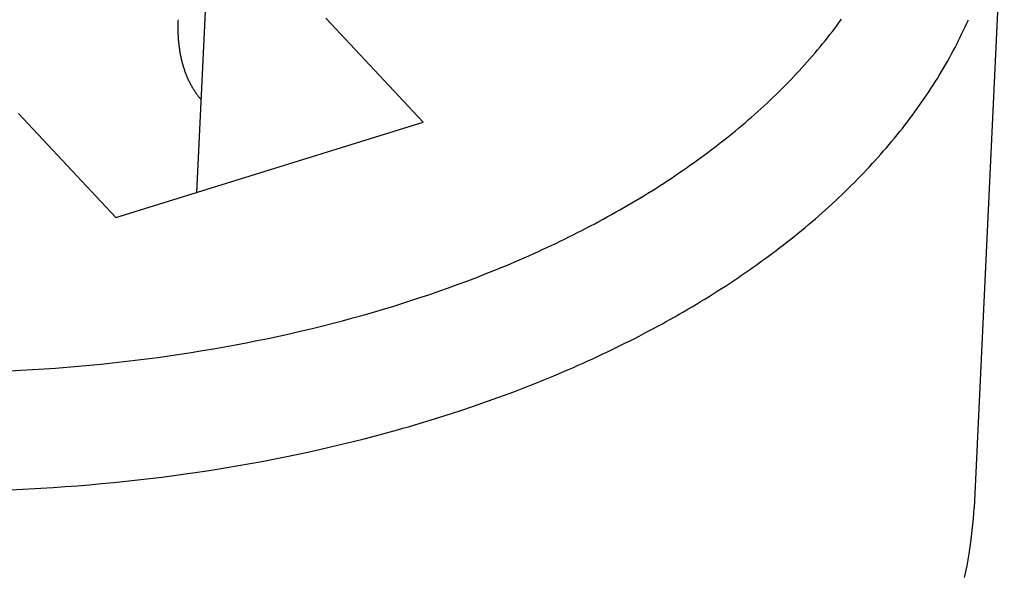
# Model space of a CAD drawing. Extents: x 0 to 841, y 0 to 594.
# Tile 99 of 135: x 794.033 to 794.38, y 147.046 to 147.242. Entities that reach past the tile are written whole.
import ezdxf

# ---------------------------------------------------------------- set-up
doc = ezdxf.new("R2010")
doc.units = 0
doc.header["$LTSCALE"] = 46.255
doc.layers.add('DATUM_AXIS', color=7, linetype='CONTINUOUS')

msp = doc.modelspace()

# ---------------------------------------------------------------- linework, layer by layer
at = {"layer": 'DATUM_AXIS', "color": 7, "linetype": 'CONTINUOUS'}
for p, q in [((794.37993, 147.2948), (794.36924, 147.06985)), ((794.09505, 147.18121), (794.09888, 147.26197)), ((794.08844, 147.24218), (794.08842, 147.24166)), ((794.17489, 147.206), (794.14056, 147.24268)), ((794.0322, 147.20904), (794.06653, 147.17235)), ((794.06653, 147.17235), (794.17489, 147.206)), ((794.19069, 147.15004), (794.19406, 147.15133)), ((794.19406, 147.15133), (794.19741, 147.15264)), ((794.19741, 147.15264), (794.20074, 147.15398)), ((794.1804, 147.1463), (794.18385, 147.14752)), ((794.18385, 147.14752), (794.18728, 147.14877)), ((794.18728, 147.14877), (794.19069, 147.15004)), ((794.17342, 147.14393), (794.17692, 147.1451)), ((794.17692, 147.1451), (794.1804, 147.1463)), ((794.16098, 147.14001), (794.16456, 147.1411)), ((794.16456, 147.1411), (794.16812, 147.14222)), ((794.15009, 147.13689), (794.15374, 147.13791)), ((794.15374, 147.13791), (794.15737, 147.13895)), ((794.15737, 147.13895), (794.16098, 147.14001)), ((794.13529, 147.13308), (794.13902, 147.13399)), ((794.13902, 147.13399), (794.14273, 147.13494)), ((794.14273, 147.13494), (794.14642, 147.1359)), ((794.14642, 147.1359), (794.15009, 147.13689)), ((794.12019, 147.12967), (794.12399, 147.13049)), ((794.12399, 147.13049), (794.12778, 147.13132)), ((794.12778, 147.13132), (794.13154, 147.13219)), ((794.13154, 147.13219), (794.13529, 147.13308)), ((794.10093, 147.12599), (794.10481, 147.12668)), ((794.10481, 147.12668), (794.10868, 147.12739)), ((794.10868, 147.12739), (794.11253, 147.12812)), ((794.11253, 147.12812), (794.11637, 147.12888)), ((794.11637, 147.12888), (794.12019, 147.12967)), ((794.0813, 147.12297), (794.08525, 147.12352)), ((794.08525, 147.12352), (794.08919, 147.1241)), ((794.08919, 147.1241), (794.09312, 147.1247)), ((794.09312, 147.1247), (794.09703, 147.12534)), ((794.09703, 147.12534), (794.10093, 147.12599)), ((794.04927, 147.11952), (794.05331, 147.11985)), ((794.05331, 147.11985), (794.05734, 147.12022)), ((794.05734, 147.12022), (794.06136, 147.12061)), ((794.06136, 147.12061), (794.06537, 147.12103)), ((794.06537, 147.12103), (794.06937, 147.12147)), ((794.06937, 147.12147), (794.07335, 147.12195)), ((794.07335, 147.12195), (794.07733, 147.12244)), ((794.07733, 147.12244), (794.0813, 147.12297)), ((794.02897, 147.11823), (794.03304, 147.11844)), ((794.03304, 147.11844), (794.03711, 147.11866)), ((794.03711, 147.11866), (794.04117, 147.11892)), ((794.04117, 147.11892), (794.04522, 147.11921)), ((794.04522, 147.11921), (794.04927, 147.11952)), ((794.21754, 147.11504), (794.22104, 147.11648)), ((794.22104, 147.11648), (794.22451, 147.11795)), ((794.21047, 147.11222), (794.21402, 147.11362)), ((794.21402, 147.11362), (794.21754, 147.11504)), ((794.19965, 147.10818), (794.20328, 147.1095)), ((794.20328, 147.1095), (794.20689, 147.11085)), ((794.20689, 147.11085), (794.21047, 147.11222)), ((794.19231, 147.10561), (794.19599, 147.10688)), ((794.19599, 147.10688), (794.19965, 147.10818)), ((794.18111, 147.10193), (794.18487, 147.10313)), ((794.18487, 147.10313), (794.1886, 147.10436)), ((794.1886, 147.10436), (794.19231, 147.10561)), ((794.17352, 147.09961), (794.17733, 147.10076)), ((794.17733, 147.10076), (794.18111, 147.10193)), ((794.15807, 147.09527), (794.16197, 147.09631)), ((794.16197, 147.09631), (794.16584, 147.09739)), ((794.14228, 147.09134), (794.14626, 147.09229)), ((794.14626, 147.09229), (794.15022, 147.09325)), ((794.15022, 147.09325), (794.15416, 147.09425)), ((794.15416, 147.09425), (794.15807, 147.09527)), ((794.12619, 147.08784), (794.13024, 147.08868)), ((794.13024, 147.08868), (794.13427, 147.08954)), ((794.13427, 147.08954), (794.13829, 147.09043)), ((794.13829, 147.09043), (794.14228, 147.09134)), ((794.10982, 147.08477), (794.11393, 147.0855)), ((794.11393, 147.0855), (794.11804, 147.08625)), ((794.11804, 147.08625), (794.12212, 147.08703)), ((794.12212, 147.08703), (794.12619, 147.08784)), ((794.08691, 147.08126), (794.09111, 147.08184)), ((794.09111, 147.08184), (794.09529, 147.08244)), ((794.09529, 147.08244), (794.09946, 147.08307)), ((794.09946, 147.08307), (794.10361, 147.08373)), ((794.05293, 147.07765), (794.05721, 147.07801)), ((794.05721, 147.07801), (794.06148, 147.07839)), ((794.06148, 147.07839), (794.06575, 147.0788)), ((794.06575, 147.0788), (794.07, 147.07923)), ((794.07, 147.07923), (794.07425, 147.0797)), ((794.07425, 147.0797), (794.07848, 147.08019)), ((794.07848, 147.08019), (794.0827, 147.08071)), ((794.0827, 147.08071), (794.08691, 147.08126)), ((794.02923, 147.07621), (794.03355, 147.07641)), ((794.03355, 147.07641), (794.03787, 147.07664)), ((794.04434, 147.07703), (794.04864, 147.07733)), ((794.04864, 147.07733), (794.05293, 147.07765))]:
    msp.add_line(p, q, dxfattribs=at)
for points in [[(794.08842, 147.24166), (794.0884, 147.24125), (794.08839, 147.24085), (794.08838, 147.24045), (794.08838, 147.24005), (794.08837, 147.23966), (794.08837, 147.23927), (794.08837, 147.23888), (794.08838, 147.23849), (794.08839, 147.2381), (794.0884, 147.23772), (794.08841, 147.23734), (794.08842, 147.23696), (794.08844, 147.23659), (794.08846, 147.23621), (794.08849, 147.23584), (794.08851, 147.23547), (794.08854, 147.2351), (794.08857, 147.23474), (794.0886, 147.23438), (794.08864, 147.23402), (794.08867, 147.23366), (794.08871, 147.2333), (794.08876, 147.23295), (794.0888, 147.2326), (794.08885, 147.23225), (794.0889, 147.2319), (794.08895, 147.23155), (794.089, 147.23121), (794.08906, 147.23087), (794.08912, 147.23053), (794.08918, 147.23019), (794.08924, 147.22985), (794.08931, 147.22952), (794.08938, 147.22919), (794.08945, 147.22886), (794.08952, 147.22853), (794.08959, 147.22821), (794.08967, 147.22788), (794.08975, 147.22756), (794.08983, 147.22724), (794.08992, 147.22692), (794.09, 147.22661), (794.09009, 147.22629), (794.09018, 147.22598), (794.09028, 147.22567), (794.09037, 147.22536), (794.09047, 147.22506), (794.09057, 147.22475), (794.09067, 147.22445), (794.09077, 147.22415), (794.09088, 147.22385), (794.09099, 147.22355), (794.0911, 147.22326), (794.09121, 147.22296), (794.09133, 147.22267), (794.09144, 147.22239), (794.09156, 147.2221), (794.09168, 147.22181), (794.09181, 147.22153), (794.09193, 147.22125), (794.09206, 147.22097), (794.09219, 147.22069), (794.09233, 147.22042), (794.09246, 147.22014), (794.0926, 147.21987), (794.09274, 147.2196), (794.09288, 147.21934), (794.09302, 147.21907), (794.09317, 147.21881), (794.09331, 147.21855), (794.09346, 147.21829), (794.09362, 147.21803), (794.09377, 147.21778), (794.09393, 147.21752), (794.09409, 147.21727), (794.09425, 147.21702), (794.09441, 147.21678), (794.09457, 147.21653), (794.09474, 147.21629), (794.09491, 147.21605), (794.09508, 147.21581), (794.09526, 147.21558), (794.09543, 147.21534), (794.09561, 147.21511), (794.09579, 147.21488), (794.09597, 147.21465), (794.09615, 147.21443), (794.09634, 147.21421), (794.09653, 147.21398), (794.0966, 147.2139)], [(794.20074, 147.15398), (794.20239, 147.15466), (794.20404, 147.15534), (794.20567, 147.15603), (794.20731, 147.15672), (794.20893, 147.15742), (794.21055, 147.15813), (794.21216, 147.15884), (794.21376, 147.15956), (794.21536, 147.16028), (794.21695, 147.16101), (794.21853, 147.16174), (794.2201, 147.16248), (794.22167, 147.16322), (794.22323, 147.16397), (794.22478, 147.16473), (794.22633, 147.16549), (794.22786, 147.16625), (794.22939, 147.16702), (794.23091, 147.1678), (794.23243, 147.16858), (794.23393, 147.16937), (794.23543, 147.17016), (794.23692, 147.17095), (794.2384, 147.17176), (794.23988, 147.17256), (794.24135, 147.17338), (794.2428, 147.17419), (794.24426, 147.17502), (794.2457, 147.17584), (794.24713, 147.17668), (794.24856, 147.17751), (794.24998, 147.17836), (794.25138, 147.1792), (794.25279, 147.18005), (794.25418, 147.18091), (794.25556, 147.18177), (794.25694, 147.18264), (794.25831, 147.18351), (794.25967, 147.18439), (794.26102, 147.18527), (794.26236, 147.18616), (794.26369, 147.18705), (794.26501, 147.18794), (794.26633, 147.18884), (794.26764, 147.18975), (794.26893, 147.19065), (794.27022, 147.19157), (794.2715, 147.19249), (794.27277, 147.19341), (794.27404, 147.19434), (794.27529, 147.19527), (794.27653, 147.1962), (794.27777, 147.19714), (794.27899, 147.19809), (794.28021, 147.19904), (794.28142, 147.19999), (794.28261, 147.20095), (794.2838, 147.20191), (794.28498, 147.20287), (794.28615, 147.20384), (794.28731, 147.20482), (794.28846, 147.2058), (794.2896, 147.20678), (794.29074, 147.20777), (794.29186, 147.20876), (794.29297, 147.20975), (794.29407, 147.21075), (794.29517, 147.21175), (794.29625, 147.21276), (794.29732, 147.21377), (794.29839, 147.21478), (794.29944, 147.2158), (794.30049, 147.21682), (794.30152, 147.21785), (794.30255, 147.21888), (794.30356, 147.21991), (794.30457, 147.22095), (794.30556, 147.22199), (794.30655, 147.22303), (794.30752, 147.22408), (794.30849, 147.22513), (794.30944, 147.22618), (794.31039, 147.22724), (794.31132, 147.2283), (794.31225, 147.22936), (794.31316, 147.23043), (794.31406, 147.2315), (794.31496, 147.23258), (794.31584, 147.23365), (794.31671, 147.23474), (794.31758, 147.23582), (794.31843, 147.23691), (794.31927, 147.238), (794.3201, 147.23909), (794.32092, 147.24019), (794.32173, 147.24129), (794.32253, 147.24239)], [(794.22451, 147.11795), (794.22623, 147.11869), (794.22795, 147.11944), (794.22965, 147.12019), (794.23135, 147.12095), (794.23305, 147.12172), (794.23473, 147.12249), (794.23641, 147.12327), (794.23808, 147.12405), (794.23974, 147.12484), (794.2414, 147.12563), (794.24304, 147.12643), (794.24468, 147.12724), (794.24632, 147.12805), (794.24794, 147.12886), (794.24956, 147.12968), (794.25116, 147.13051), (794.25276, 147.13134), (794.25435, 147.13218), (794.25594, 147.13302), (794.25751, 147.13387), (794.25908, 147.13473), (794.26064, 147.13558), (794.26219, 147.13645), (794.26373, 147.13732), (794.26526, 147.13819), (794.26679, 147.13907), (794.2683, 147.13996), (794.26981, 147.14085), (794.27131, 147.14175), (794.2728, 147.14265), (794.27428, 147.14355), (794.27576, 147.14446), (794.27722, 147.14538), (794.27868, 147.1463), (794.28012, 147.14723), (794.28156, 147.14816), (794.28299, 147.14909), (794.28441, 147.15004), (794.28582, 147.15098), (794.28722, 147.15193), (794.28862, 147.15289), (794.29, 147.15385), (794.29137, 147.15481), (794.29274, 147.15578), (794.29409, 147.15676), (794.29544, 147.15774), (794.29678, 147.15872), (794.2981, 147.15971), (794.29942, 147.1607), (794.30073, 147.1617), (794.30203, 147.1627), (794.30332, 147.16371), (794.3046, 147.16472), (794.30587, 147.16573), (794.30713, 147.16675), (794.30838, 147.16778), (794.30962, 147.1688), (794.31085, 147.16984), (794.31207, 147.17087), (794.31329, 147.17192), (794.31449, 147.17296), (794.31568, 147.17401), (794.31686, 147.17507), (794.31803, 147.17612), (794.31919, 147.17719), (794.32035, 147.17825), (794.32149, 147.17932), (794.32262, 147.1804), (794.32374, 147.18147), (794.32485, 147.18256), (794.32595, 147.18364), (794.32704, 147.18473), (794.32812, 147.18583), (794.32919, 147.18692), (794.33025, 147.18802), (794.3313, 147.18913), (794.33234, 147.19024), (794.33337, 147.19135), (794.33438, 147.19247), (794.33539, 147.19359), (794.33639, 147.19471), (794.33737, 147.19584), (794.33835, 147.19697), (794.33931, 147.1981), (794.34027, 147.19924), (794.34121, 147.20038), (794.34214, 147.20152), (794.34307, 147.20267), (794.34398, 147.20382), (794.34488, 147.20497), (794.34577, 147.20613), (794.34664, 147.20729), (794.34751, 147.20846), (794.34837, 147.20962), (794.34921, 147.21079), (794.35005, 147.21196), (794.35087, 147.21314), (794.35168, 147.21432), (794.35249, 147.2155), (794.35328, 147.21669), (794.35406, 147.21787), (794.35482, 147.21906), (794.35558, 147.22026), (794.35633, 147.22145), (794.35706, 147.22265), (794.35779, 147.22385), (794.3585, 147.22506), (794.3592, 147.22627), (794.35989, 147.22747), (794.36057, 147.22869), (794.36124, 147.2299), (794.36189, 147.23112), (794.36254, 147.23234), (794.36317, 147.23356), (794.36379, 147.23478), (794.3644, 147.23601), (794.365, 147.23724), (794.36559, 147.23847), (794.36617, 147.2397), (794.36673, 147.24094), (794.36728, 147.24218)], [(794.16812, 147.14222), (794.16989, 147.14278), (794.17342, 147.14393)], [(794.16584, 147.09739), (794.16777, 147.09793), (794.16969, 147.09849), (794.17352, 147.09961)], [(794.10361, 147.08373), (794.10568, 147.08407), (794.10982, 147.08477)], [(794.03787, 147.07664), (794.04003, 147.07676), (794.04434, 147.07703)], [(794.3659, 147.04528), (794.36677, 147.04942), (794.36752, 147.05357), (794.36814, 147.05773), (794.36864, 147.0619), (794.36901, 147.06608), (794.36924, 147.06985)]]:
    msp.add_lwpolyline(points, dxfattribs=at)

doc.saveas('drawing.dxf')
